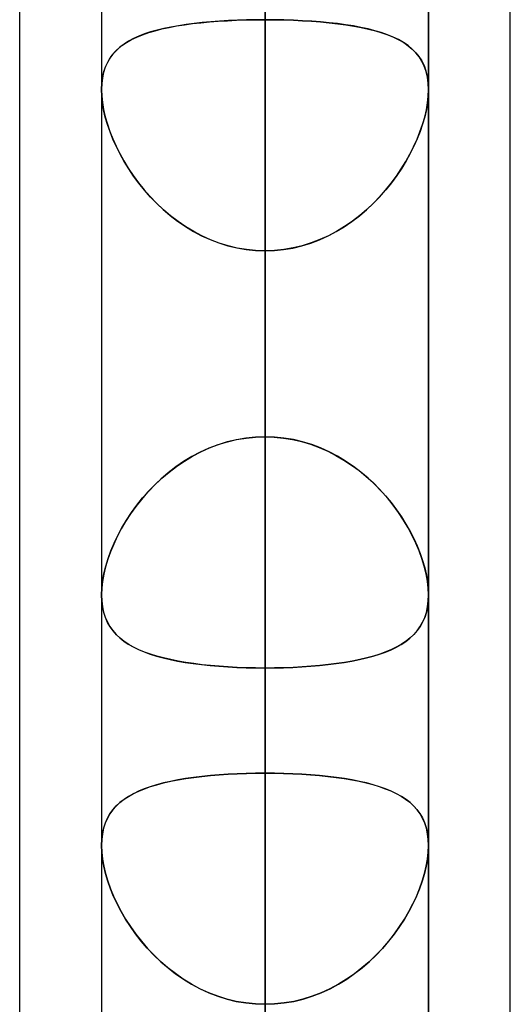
# Model space of a CAD drawing. Header units: millimetres. Extents: x -92 to 86, y -242 to 242.
# Tile 64 of 89: x -44 to -41.31, y 98.2 to 103.6. Entities that reach past the tile are written whole.
import ezdxf

# ---------------------------------------------------------------- set-up
doc = ezdxf.new("R2010")
doc.units = ezdxf.units.MM
doc.layers.add('MAIN-1', color=7, linetype='Continuous')

msp = doc.modelspace()

# ---------------------------------------------------------------- linework, layer by layer
at = {"layer": 'MAIN-1'}
for p, q in [((-42.6575, 101.3104), (-42.6575, 138.009)), ((-43.5525, 137.114), (-43.5525, 100.4445)), ((-43.5525, 137.114), (-43.5525, 100.4445)), ((-41.7625, 137.114), (-41.7625, 100.4445)), ((-41.7625, 100.4445), (-41.7625, 137.114)), ((-42.6575, 136.219), (-42.6575, 100.0437)), ((-44, 70.1842), (-44, 129.42)), ((-41.315, 70.5728), (-41.315, 129.0315)), ((-42.6575, 91.4294), (-42.6575, 124.047)), ((-44, 64.4885), (-44, 123.7242)), ((-44, 64.4885), (-44, 123.7242)), ((-44, 70.1842), (-44, 123.7242)), ((-42.6575, 0), (-42.6575, 123.4449)), ((-42.6575, 123.4449), (-42.6575, 0)), ((-41.315, 70.5728), (-41.315, 123.3357)), ((-41.315, 64.877), (-41.315, 123.3357)), ((-43.5525, 123.152), (-43.5525, 90.5644)), ((-43.5525, 123.152), (-43.5525, 90.5644)), ((-41.7625, 123.152), (-41.7625, 90.5644)), ((-41.7625, 90.5644), (-41.7625, 123.152)), ((-41.315, 64.877), (-41.315, 123.0361)), ((-43.5525, 122.9667), (-43.5525, 0)), ((-43.5525, 122.9667), (-43.5525, 0)), ((-41.7625, 0), (-41.7625, 122.8574)), ((-41.7625, 0), (-41.7625, 122.8574)), ((-42.6575, 122.257), (-42.6575, 90.1625)), ((-42.6575, 122.0848), (-42.6575, 0)), ((-42.6575, 0), (-42.6575, 122.0848)), ((-42.6575, 0), (-42.6575, 113.4737)), ((-42.6575, 113.4737), (-42.6575, 0)), ((-43.5525, 113.0899), (-43.5525, 0)), ((-43.5525, 113.0899), (-43.5525, 0)), ((-41.7625, 0), (-41.7625, 113.0899)), ((-41.7625, 0), (-41.7625, 113.0899)), ((-42.6575, 112.2073), (-42.6575, 0)), ((-42.6575, 0), (-42.6575, 112.2073)), ((-42.6575, 81.5463), (-42.6575, 110.085)), ((-42.6575, 109.9233), (-42.6575, 101.3104)), ((-42.6575, 101.3104), (-42.6575, 109.9233)), ((-43.5525, 109.19), (-43.5525, 80.6825)), ((-43.5525, 109.19), (-43.5525, 80.6825)), ((-41.7625, 109.19), (-41.7625, 80.6825)), ((-41.7625, 80.6825), (-41.7625, 109.19)), ((-42.6575, 108.295), (-42.6575, 80.2791)), ((-42.6575, 99.4672), (-42.6575, 108.0756)), ((-42.6575, 108.0756), (-42.6575, 99.4672)), ((-42.6575, 104.2784), (-42.6575, 95.67)), ((-42.6575, 95.67), (-42.6575, 104.2784)), ((-43.0894, 103.5691), (-43.1317, 103.5626)), ((-43.099, 103.5677), (-43.0547, 103.5737)), ((-43.0457, 103.5748), (-43.0894, 103.5691)), ((-43.0547, 103.5737), (-43.0089, 103.5789)), ((-43.0005, 103.5797), (-43.0457, 103.5748)), ((-43.0089, 103.5789), (-42.9616, 103.5833)), ((-42.9539, 103.584), (-43.0005, 103.5797)), ((-42.9616, 103.5833), (-42.9131, 103.5871)), ((-42.9062, 103.5875), (-42.9539, 103.584)), ((-42.9131, 103.5871), (-42.8634, 103.5901)), ((-42.8577, 103.5904), (-42.9062, 103.5875)), ((-42.8634, 103.5901), (-42.8127, 103.5924)), ((-42.8085, 103.5926), (-42.8577, 103.5904)), ((-42.8127, 103.5924), (-42.7614, 103.5941)), ((-42.7586, 103.5942), (-42.8085, 103.5926)), ((-42.7614, 103.5941), (-42.7096, 103.5951)), ((-42.7083, 103.5951), (-42.7586, 103.5942)), ((-42.7096, 103.5951), (-42.6575, 103.5955)), ((-42.6575, 103.5955), (-42.7083, 103.5951)), ((-42.6575, 0), (-42.6575, 103.5955)), ((-42.6575, 103.5955), (-42.6575, 0)), ((-42.6575, 103.5955), (-42.6053, 103.5951)), ((-42.6054, 103.5951), (-42.6575, 103.5955)), ((-42.5536, 103.5941), (-42.6054, 103.5951)), ((-42.6053, 103.5951), (-42.5536, 103.5941)), ((-42.5536, 103.5941), (-42.5024, 103.5925)), ((-42.5023, 103.5924), (-42.5536, 103.5941)), ((-42.5024, 103.5925), (-42.4519, 103.5901)), ((-42.4516, 103.5901), (-42.5023, 103.5924)), ((-42.4519, 103.5901), (-42.4021, 103.5871)), ((-42.4019, 103.5871), (-42.4516, 103.5901)), ((-42.4021, 103.5871), (-42.3532, 103.5833)), ((-42.3534, 103.5833), (-42.4019, 103.5871)), ((-42.3061, 103.5789), (-42.3534, 103.5833)), ((-42.3532, 103.5833), (-42.3056, 103.5788)), ((-42.2603, 103.5737), (-42.3061, 103.5789)), ((-42.3056, 103.5788), (-42.2595, 103.5736)), ((-42.216, 103.5677), (-42.2603, 103.5737)), ((-42.2595, 103.5736), (-42.2149, 103.5676)), ((-43.3168, 103.5171), (-43.3479, 103.505)), ((-43.3276, 103.5131), (-43.2942, 103.5248)), ((-43.2837, 103.5281), (-43.3168, 103.5171)), ((-43.2942, 103.5248), (-43.2588, 103.5353)), ((-43.2485, 103.5381), (-43.2837, 103.5281)), ((-43.2588, 103.5353), (-43.2216, 103.5448)), ((-43.2113, 103.5472), (-43.2485, 103.5381)), ((-43.2216, 103.5448), (-43.1825, 103.5534)), ((-43.1723, 103.5553), (-43.2113, 103.5472)), ((-43.1825, 103.5534), (-43.1416, 103.561)), ((-43.1317, 103.5626), (-43.1723, 103.5553)), ((-43.1416, 103.561), (-43.099, 103.5677)), ((-42.1734, 103.561), (-42.216, 103.5677)), ((-42.2149, 103.5676), (-42.1719, 103.5607)), ((-42.1325, 103.5534), (-42.1734, 103.561)), ((-42.1719, 103.5607), (-42.1306, 103.5529)), ((-42.0934, 103.5448), (-42.1325, 103.5534)), ((-42.1306, 103.5529), (-42.0911, 103.5442)), ((-42.0562, 103.5353), (-42.0934, 103.5448)), ((-42.0911, 103.5442), (-42.0536, 103.5346)), ((-42.0208, 103.5248), (-42.0562, 103.5353)), ((-42.0536, 103.5346), (-42.0182, 103.5239)), ((-41.9874, 103.5131), (-42.0208, 103.5248)), ((-42.0182, 103.5239), (-41.985, 103.5122)), ((-43.4286, 103.4618), (-43.4512, 103.4449)), ((-43.4405, 103.4533), (-43.4155, 103.4705)), ((-43.4039, 103.4775), (-43.4286, 103.4618)), ((-43.4155, 103.4705), (-43.3883, 103.4861)), ((-43.377, 103.4918), (-43.4039, 103.4775)), ((-43.3883, 103.4861), (-43.359, 103.5003)), ((-43.3479, 103.505), (-43.377, 103.4918)), ((-43.359, 103.5003), (-43.3276, 103.5131)), ((-41.956, 103.5003), (-41.9874, 103.5131)), ((-41.985, 103.5122), (-41.9539, 103.4993)), ((-41.9267, 103.4861), (-41.956, 103.5003)), ((-41.9539, 103.4993), (-41.9251, 103.4852)), ((-41.8995, 103.4705), (-41.9267, 103.4861)), ((-41.9251, 103.4852), (-41.8985, 103.4698)), ((-41.8745, 103.4533), (-41.8995, 103.4705)), ((-41.8985, 103.4698), (-41.8742, 103.453)), ((-43.5014, 103.3914), (-43.4835, 103.4139)), ((-43.4717, 103.4264), (-43.4901, 103.4062)), ((-43.4835, 103.4139), (-43.4632, 103.4345)), ((-43.4512, 103.4449), (-43.4717, 103.4264)), ((-43.4632, 103.4345), (-43.4405, 103.4533)), ((-41.8518, 103.4345), (-41.8745, 103.4533)), ((-41.8742, 103.453), (-41.8522, 103.4348)), ((-41.8522, 103.4348), (-41.8323, 103.4148)), ((-41.8315, 103.4139), (-41.8518, 103.4345)), ((-41.8323, 103.4148), (-41.8148, 103.3931)), ((-41.8136, 103.3914), (-41.8315, 103.4139)), ((-43.5201, 103.3606), (-43.5316, 103.3348)), ((-43.5295, 103.3403), (-43.5167, 103.3669)), ((-43.5062, 103.3843), (-43.5201, 103.3606)), ((-43.5167, 103.3669), (-43.5014, 103.3914)), ((-43.4901, 103.4062), (-43.5062, 103.3843)), ((-41.8148, 103.3931), (-41.7996, 103.3694)), ((-41.7983, 103.3669), (-41.8136, 103.3914)), ((-41.7996, 103.3694), (-41.7869, 103.3436)), ((-41.7855, 103.3403), (-41.7983, 103.3669)), ((-43.5407, 103.3069), (-43.5473, 103.2771)), ((-43.5467, 103.2802), (-43.5395, 103.3114)), ((-43.5316, 103.3348), (-43.5407, 103.3069)), ((-43.5395, 103.3114), (-43.5295, 103.3403)), ((-41.7869, 103.3436), (-41.7768, 103.3157)), ((-41.7755, 103.3114), (-41.7855, 103.3403)), ((-41.7768, 103.3157), (-41.7693, 103.2855)), ((-41.7683, 103.2802), (-41.7755, 103.3114)), ((-43.5525, 103.2122), (-43.5511, 103.2471)), ((-43.5512, 103.2455), (-43.5525, 103.2123)), ((-43.5473, 103.2771), (-43.5512, 103.2455)), ((-43.5511, 103.2471), (-43.5467, 103.2802)), ((-41.7693, 103.2855), (-41.7645, 103.2535)), ((-41.7639, 103.2471), (-41.7683, 103.2802)), ((-41.7645, 103.2535), (-41.7625, 103.2198)), ((-41.7625, 103.2122), (-41.7639, 103.2471)), ((-43.5525, 103.2123), (-43.5512, 103.1774)), ((-43.5512, 103.1769), (-43.5525, 103.2122)), ((-43.5525, 103.2122), (-43.5525, 0)), ((-43.5525, 103.2122), (-43.5525, 0)), ((-41.7625, 103.2123), (-41.7638, 103.1774)), ((-41.7638, 103.1769), (-41.7625, 103.2122)), ((-41.7625, 103.2198), (-41.7625, 103.2185)), ((-41.7625, 103.2185), (-41.7625, 103.2173)), ((-41.7625, 103.2173), (-41.7625, 103.216)), ((-41.7625, 103.216), (-41.7625, 103.2148)), ((-41.7625, 103.2148), (-41.7625, 103.2135)), ((-41.7625, 103.2135), (-41.7625, 103.2123)), ((-41.7625, 0), (-41.7625, 103.2122)), ((-41.7625, 0), (-41.7625, 103.2122)), ((-43.5512, 103.1774), (-43.5473, 103.1409)), ((-43.5472, 103.14), (-43.5512, 103.1769)), ((-43.5473, 103.1409), (-43.5408, 103.1029)), ((-43.5406, 103.1016), (-43.5472, 103.14)), ((-41.7744, 103.1016), (-41.7678, 103.14)), ((-41.7677, 103.1409), (-41.7742, 103.1029)), ((-41.7678, 103.14), (-41.7638, 103.1769)), ((-41.7638, 103.1774), (-41.7677, 103.1409)), ((-43.5408, 103.1029), (-43.5318, 103.0638)), ((-43.5314, 103.062), (-43.5406, 103.1016)), ((-41.7836, 103.062), (-41.7744, 103.1016)), ((-41.7742, 103.1029), (-41.7832, 103.0638)), ((-43.5318, 103.0638), (-43.5204, 103.024)), ((-43.5197, 103.0218), (-43.5314, 103.062)), ((-41.7953, 103.0218), (-41.7836, 103.062)), ((-41.7832, 103.0638), (-41.7946, 103.024)), ((-43.5204, 103.024), (-43.5067, 102.9837)), ((-43.5058, 102.9811), (-43.5197, 103.0218)), ((-43.5067, 102.9837), (-43.4908, 102.9431)), ((-43.4895, 102.9402), (-43.5058, 102.9811)), ((-41.8255, 102.9402), (-41.8092, 102.9811)), ((-41.8083, 102.9837), (-41.8242, 102.9431)), ((-41.8092, 102.9811), (-41.7953, 103.0218)), ((-41.7946, 103.024), (-41.8083, 102.9837)), ((-43.4908, 102.9431), (-43.4726, 102.9025)), ((-43.4711, 102.8992), (-43.4895, 102.9402)), ((-41.8439, 102.8992), (-41.8255, 102.9402)), ((-41.8242, 102.9431), (-41.8424, 102.9025)), ((-43.4726, 102.9025), (-43.4525, 102.862)), ((-43.4506, 102.8585), (-43.4711, 102.8992)), ((-41.8644, 102.8585), (-41.8439, 102.8992)), ((-41.8424, 102.9025), (-41.8625, 102.862)), ((-43.4525, 102.862), (-43.4301, 102.8215)), ((-43.4281, 102.8181), (-43.4506, 102.8585)), ((-43.4301, 102.8215), (-43.4056, 102.7813)), ((-43.4036, 102.7781), (-43.4281, 102.8181)), ((-41.9114, 102.7781), (-41.8869, 102.8181)), ((-41.8849, 102.8215), (-41.9094, 102.7813)), ((-41.8869, 102.8181), (-41.8644, 102.8585)), ((-41.8625, 102.862), (-41.8849, 102.8215)), ((-43.4056, 102.7813), (-43.3789, 102.7414)), ((-43.3769, 102.7385), (-43.4036, 102.7781)), ((-41.9381, 102.7385), (-41.9114, 102.7781)), ((-41.9094, 102.7813), (-41.9361, 102.7414)), ((-43.3789, 102.7414), (-43.3502, 102.7021)), ((-43.3481, 102.6994), (-43.3769, 102.7385)), ((-41.9669, 102.6994), (-41.9381, 102.7385)), ((-41.9361, 102.7414), (-41.9648, 102.7021)), ((-43.3502, 102.7021), (-43.3193, 102.6636)), ((-43.3173, 102.6612), (-43.3481, 102.6994)), ((-43.3193, 102.6636), (-43.2864, 102.6262)), ((-43.2844, 102.624), (-43.3173, 102.6612)), ((-42.0306, 102.624), (-41.9977, 102.6612)), ((-41.9957, 102.6636), (-42.0286, 102.6262)), ((-41.9977, 102.6612), (-41.9669, 102.6994)), ((-41.9648, 102.7021), (-41.9957, 102.6636)), ((-43.2864, 102.6262), (-43.2515, 102.5899)), ((-43.2495, 102.588), (-43.2844, 102.624)), ((-42.0655, 102.588), (-42.0306, 102.624)), ((-42.0286, 102.6262), (-42.0635, 102.5899)), ((-43.2515, 102.5899), (-43.2146, 102.5552)), ((-43.2127, 102.5535), (-43.2495, 102.588)), ((-43.2146, 102.5552), (-43.176, 102.5223)), ((-43.1739, 102.5206), (-43.2127, 102.5535)), ((-42.1411, 102.5206), (-42.1023, 102.5535)), ((-42.1004, 102.5552), (-42.139, 102.5223)), ((-42.1023, 102.5535), (-42.0655, 102.588)), ((-42.0635, 102.5899), (-42.1004, 102.5552)), ((-43.176, 102.5223), (-43.1356, 102.4913)), ((-43.1334, 102.4897), (-43.1739, 102.5206)), ((-43.1356, 102.4913), (-43.0935, 102.4624)), ((-42.1794, 102.4913), (-42.2215, 102.4624)), ((-42.1816, 102.4897), (-42.1411, 102.5206)), ((-42.139, 102.5223), (-42.1794, 102.4913)), ((-43.0913, 102.461), (-43.1334, 102.4897)), ((-43.0935, 102.4624), (-43.0497, 102.4359)), ((-43.0476, 102.4347), (-43.0913, 102.461)), ((-42.2674, 102.4347), (-42.2237, 102.461)), ((-42.2215, 102.4624), (-42.2653, 102.4359)), ((-42.2237, 102.461), (-42.1816, 102.4897)), ((-43.0497, 102.4359), (-43.0044, 102.4118)), ((-43.0024, 102.4109), (-43.0476, 102.4347)), ((-43.0044, 102.4118), (-42.9576, 102.3905)), ((-42.9558, 102.3897), (-43.0024, 102.4109)), ((-42.9576, 102.3905), (-42.9096, 102.3721)), ((-42.9079, 102.3715), (-42.9558, 102.3897)), ((-42.4071, 102.3715), (-42.3592, 102.3897)), ((-42.3574, 102.3905), (-42.4054, 102.3721)), ((-42.3592, 102.3897), (-42.3126, 102.4109)), ((-42.3106, 102.4118), (-42.3574, 102.3905)), ((-42.3126, 102.4109), (-42.2674, 102.4347)), ((-42.2653, 102.4359), (-42.3106, 102.4118)), ((-42.9096, 102.3721), (-42.8606, 102.3568)), ((-42.859, 102.3563), (-42.9079, 102.3715)), ((-42.8606, 102.3568), (-42.8109, 102.3447)), ((-42.8095, 102.3445), (-42.859, 102.3563)), ((-42.8109, 102.3447), (-42.7604, 102.336)), ((-42.7593, 102.3359), (-42.8095, 102.3445)), ((-42.7604, 102.336), (-42.7092, 102.3307)), ((-42.7086, 102.3307), (-42.7593, 102.3359)), ((-42.7092, 102.3307), (-42.6575, 102.3289)), ((-42.6575, 102.3289), (-42.7086, 102.3307)), ((-42.6058, 102.3307), (-42.6575, 102.3289)), ((-42.6575, 102.3289), (-42.6064, 102.3307)), ((-42.6575, 102.3289), (-42.6575, 0)), ((-42.6575, 0), (-42.6575, 102.3289)), ((-42.6575, 93.716), (-42.6575, 102.3289)), ((-42.6575, 102.3289), (-42.6575, 93.716)), ((-42.6064, 102.3307), (-42.5557, 102.3359)), ((-42.5546, 102.336), (-42.6058, 102.3307)), ((-42.5557, 102.3359), (-42.5055, 102.3445)), ((-42.5041, 102.3447), (-42.5546, 102.336)), ((-42.5055, 102.3445), (-42.456, 102.3563)), ((-42.4544, 102.3568), (-42.5041, 102.3447)), ((-42.456, 102.3563), (-42.4071, 102.3715)), ((-42.4054, 102.3721), (-42.4544, 102.3568)), ((-42.7622, 101.3032), (-42.8137, 101.2944)), ((-42.8126, 101.2947), (-42.7613, 101.3034)), ((-42.7101, 101.3086), (-42.7622, 101.3032)), ((-42.7613, 101.3034), (-42.7096, 101.3086)), ((-42.6575, 101.3104), (-42.7101, 101.3086)), ((-42.7096, 101.3086), (-42.6575, 101.3104)), ((-42.6054, 101.3086), (-42.6575, 101.3104)), ((-42.6575, 101.3104), (-42.6067, 101.3087)), ((-42.6067, 101.3087), (-42.5563, 101.3037)), ((-42.5537, 101.3034), (-42.6054, 101.3086)), ((-42.5563, 101.3037), (-42.5065, 101.2955)), ((-42.5024, 101.2947), (-42.5537, 101.3034)), ((-42.9147, 101.2667), (-42.964, 101.248)), ((-42.9615, 101.249), (-42.913, 101.2673)), ((-42.8646, 101.2822), (-42.9147, 101.2667)), ((-42.913, 101.2673), (-42.8633, 101.2826)), ((-42.8137, 101.2944), (-42.8646, 101.2822)), ((-42.8633, 101.2826), (-42.8126, 101.2947)), ((-42.5065, 101.2955), (-42.4572, 101.2841)), ((-42.4517, 101.2826), (-42.5024, 101.2947)), ((-42.4572, 101.2841), (-42.4087, 101.2696)), ((-42.402, 101.2673), (-42.4517, 101.2826)), ((-42.4087, 101.2696), (-42.361, 101.2521)), ((-42.3535, 101.249), (-42.402, 101.2673)), ((-42.361, 101.2521), (-42.3144, 101.2317)), ((-43.0583, 101.2017), (-43.1031, 101.1745)), ((-43.0989, 101.1772), (-43.0546, 101.2038)), ((-43.0119, 101.2262), (-43.0583, 101.2017)), ((-43.0546, 101.2038), (-43.0088, 101.2277)), ((-42.964, 101.248), (-43.0119, 101.2262)), ((-43.0088, 101.2277), (-42.9615, 101.249)), ((-42.3062, 101.2277), (-42.3535, 101.249)), ((-42.3144, 101.2317), (-42.2692, 101.2086)), ((-42.2604, 101.2038), (-42.3062, 101.2277)), ((-42.2692, 101.2086), (-42.2254, 101.1831)), ((-42.2161, 101.1772), (-42.2604, 101.2038)), ((-43.1463, 101.1449), (-43.1878, 101.113)), ((-43.1824, 101.1173), (-43.1415, 101.1484)), ((-43.1031, 101.1745), (-43.1463, 101.1449)), ((-43.1415, 101.1484), (-43.0989, 101.1772)), ((-42.2254, 101.1831), (-42.1832, 101.1552)), ((-42.1735, 101.1484), (-42.2161, 101.1772)), ((-42.1832, 101.1552), (-42.1425, 101.1252)), ((-42.1326, 101.1173), (-42.1735, 101.1484)), ((-43.1878, 101.113), (-43.2274, 101.079)), ((-43.2215, 101.0843), (-43.1824, 101.1173)), ((-42.1425, 101.1252), (-42.1035, 101.0931)), ((-42.0935, 101.0843), (-42.1326, 101.1173)), ((-42.1035, 101.0931), (-42.0663, 101.0592)), ((-43.265, 101.0433), (-43.3005, 101.0061)), ((-43.2941, 101.013), (-43.2588, 101.0495)), ((-43.2274, 101.079), (-43.265, 101.0433)), ((-43.2588, 101.0495), (-43.2215, 101.0843)), ((-42.0562, 101.0495), (-42.0935, 101.0843)), ((-42.0663, 101.0592), (-42.0311, 101.0239)), ((-42.0209, 101.013), (-42.0562, 101.0495)), ((-43.3005, 101.0061), (-43.3338, 100.9676)), ((-43.3275, 100.9751), (-43.2941, 101.013)), ((-42.0311, 101.0239), (-41.9979, 100.9873)), ((-41.9874, 100.9751), (-42.0209, 101.013)), ((-41.9979, 100.9873), (-41.9668, 100.9496)), ((-43.3648, 100.9281), (-43.3936, 100.8878)), ((-43.3883, 100.8955), (-43.359, 100.9358)), ((-43.3338, 100.9676), (-43.3648, 100.9281)), ((-43.359, 100.9358), (-43.3275, 100.9751)), ((-41.956, 100.9358), (-41.9874, 100.9751)), ((-41.9668, 100.9496), (-41.9377, 100.9111)), ((-41.9267, 100.8955), (-41.956, 100.9358)), ((-43.3936, 100.8878), (-43.4201, 100.8469)), ((-43.4155, 100.8543), (-43.3883, 100.8955)), ((-41.9377, 100.9111), (-41.9108, 100.8719)), ((-41.8995, 100.8543), (-41.9267, 100.8955)), ((-41.9108, 100.8719), (-41.8861, 100.8323)), ((-43.4201, 100.8469), (-43.4442, 100.8057)), ((-43.4405, 100.8124), (-43.4155, 100.8543)), ((-41.8745, 100.8124), (-41.8995, 100.8543)), ((-41.8861, 100.8323), (-41.8635, 100.7924)), ((-43.4661, 100.7643), (-43.4857, 100.7226)), ((-43.4835, 100.7275), (-43.4632, 100.7701)), ((-43.4442, 100.8057), (-43.4661, 100.7643)), ((-43.4632, 100.7701), (-43.4405, 100.8124)), ((-41.8518, 100.7701), (-41.8745, 100.8124)), ((-41.8635, 100.7924), (-41.843, 100.7523)), ((-41.8315, 100.7275), (-41.8518, 100.7701)), ((-43.4857, 100.7226), (-43.503, 100.6809)), ((-43.5014, 100.685), (-43.4835, 100.7275)), ((-41.843, 100.7523), (-41.8247, 100.7121)), ((-41.8136, 100.685), (-41.8315, 100.7275)), ((-41.8247, 100.7121), (-41.8085, 100.6718)), ((-43.503, 100.6809), (-43.5178, 100.6395)), ((-43.5167, 100.6427), (-43.5014, 100.685)), ((-41.7983, 100.6427), (-41.8136, 100.685)), ((-41.8085, 100.6718), (-41.7947, 100.6318)), ((-43.5178, 100.6395), (-43.5302, 100.5984)), ((-43.5295, 100.601), (-43.5167, 100.6427)), ((-41.7855, 100.601), (-41.7983, 100.6427)), ((-41.7947, 100.6318), (-41.7832, 100.5922)), ((-43.5399, 100.5579), (-43.5469, 100.5184)), ((-43.5467, 100.5197), (-43.5395, 100.5598)), ((-43.5302, 100.5984), (-43.5399, 100.5579)), ((-43.5395, 100.5598), (-43.5295, 100.601)), ((-41.7755, 100.5598), (-41.7855, 100.601)), ((-41.7832, 100.5922), (-41.7741, 100.5532)), ((-41.7683, 100.5197), (-41.7755, 100.5598)), ((-41.7741, 100.5532), (-41.7676, 100.5152)), ((-43.5511, 100.4812), (-43.5467, 100.5197)), ((-43.5469, 100.5184), (-43.5511, 100.4806)), ((-41.7639, 100.4812), (-41.7683, 100.5197)), ((-41.7676, 100.5152), (-41.7637, 100.4788)), ((-43.5525, 100.4445), (-43.5511, 100.4812)), ((-43.5511, 100.4806), (-43.5525, 100.4445)), ((-43.5525, 100.4445), (-43.5512, 100.4112)), ((-43.5525, 100.4443), (-43.5525, 100.4445)), ((-43.5525, 100.4442), (-43.5525, 100.4443)), ((-43.5525, 100.444), (-43.5525, 100.4442)), ((-43.5525, 100.4438), (-43.5525, 100.444)), ((-43.5525, 100.4436), (-43.5525, 100.4438)), ((-43.5525, 100.4434), (-43.5525, 100.4436)), ((-43.5511, 100.4099), (-43.5525, 100.4434)), ((-41.7625, 100.4445), (-41.7639, 100.4812)), ((-41.7638, 100.4108), (-41.7625, 100.4445)), ((-41.7625, 100.4439), (-41.7638, 100.4107)), ((-41.7637, 100.4788), (-41.7625, 100.4439)), ((-43.5512, 100.4112), (-43.5473, 100.3796)), ((-43.5471, 100.378), (-43.5511, 100.4099)), ((-41.7678, 100.3789), (-41.7638, 100.4108)), ((-41.7638, 100.4107), (-41.7677, 100.3791)), ((-43.5473, 100.3796), (-43.5408, 100.3496)), ((-43.5404, 100.3478), (-43.5471, 100.378)), ((-43.5408, 100.3496), (-43.5318, 100.3215)), ((-43.5311, 100.3196), (-43.5404, 100.3478)), ((-41.7836, 100.3203), (-41.7744, 100.3486)), ((-41.7743, 100.3491), (-41.7833, 100.3211)), ((-41.7744, 100.3486), (-41.7678, 100.3789)), ((-41.7677, 100.3791), (-41.7743, 100.3491)), ((-43.5318, 100.3215), (-43.5204, 100.2953)), ((-43.5194, 100.2934), (-43.5311, 100.3196)), ((-43.5204, 100.2953), (-43.5067, 100.2711)), ((-43.5054, 100.2691), (-43.5194, 100.2934)), ((-41.8093, 100.2696), (-41.7953, 100.294)), ((-41.7948, 100.295), (-41.8085, 100.2708)), ((-41.7953, 100.294), (-41.7836, 100.3203)), ((-41.7833, 100.3211), (-41.7948, 100.295)), ((-43.5067, 100.2711), (-43.4907, 100.2487)), ((-43.4891, 100.2466), (-43.5054, 100.2691)), ((-43.4907, 100.2487), (-43.4726, 100.2279)), ((-43.4706, 100.2259), (-43.4891, 100.2466)), ((-43.4726, 100.2279), (-43.4524, 100.2088)), ((-43.4501, 100.2068), (-43.4706, 100.2259)), ((-41.8644, 100.2072), (-41.8439, 100.2263)), ((-41.8426, 100.2277), (-41.8628, 100.2086)), ((-41.8439, 100.2263), (-41.8255, 100.2471)), ((-41.8245, 100.2484), (-41.8426, 100.2277)), ((-41.8255, 100.2471), (-41.8093, 100.2696)), ((-41.8085, 100.2708), (-41.8245, 100.2484)), ((-43.4524, 100.2088), (-43.4301, 100.191)), ((-43.4276, 100.1892), (-43.4501, 100.2068)), ((-43.4301, 100.191), (-43.4056, 100.1745)), ((-43.4031, 100.173), (-43.4276, 100.1892)), ((-43.4056, 100.1745), (-43.379, 100.1592)), ((-43.3764, 100.1579), (-43.4031, 100.173)), ((-41.9381, 100.1581), (-41.9114, 100.1732)), ((-41.9097, 100.1743), (-41.9363, 100.1591)), ((-41.9114, 100.1732), (-41.8869, 100.1895)), ((-41.8852, 100.1908), (-41.9097, 100.1743)), ((-41.8869, 100.1895), (-41.8644, 100.2072)), ((-41.8628, 100.2086), (-41.8852, 100.1908)), ((-43.379, 100.1592), (-43.3502, 100.1451)), ((-43.3476, 100.1439), (-43.3764, 100.1579)), ((-43.3502, 100.1451), (-43.3194, 100.1321)), ((-43.3168, 100.1311), (-43.3476, 100.1439)), ((-43.3194, 100.1321), (-43.2865, 100.1201)), ((-43.284, 100.1192), (-43.3168, 100.1311)), ((-43.2865, 100.1201), (-43.2516, 100.1091)), ((-43.2491, 100.1084), (-43.284, 100.1192)), ((-42.0654, 100.1085), (-42.0306, 100.1194)), ((-42.0288, 100.12), (-42.0637, 100.109)), ((-42.0306, 100.1194), (-41.9977, 100.1313)), ((-41.9959, 100.132), (-42.0288, 100.12)), ((-41.9977, 100.1313), (-41.9669, 100.1441)), ((-41.9651, 100.145), (-41.9959, 100.132)), ((-41.9669, 100.1441), (-41.9381, 100.1581)), ((-41.9363, 100.1591), (-41.9651, 100.145)), ((-43.2516, 100.1091), (-43.2147, 100.0991)), ((-43.2123, 100.0985), (-43.2491, 100.1084)), ((-43.2147, 100.0991), (-43.1761, 100.09)), ((-43.1735, 100.0895), (-43.2123, 100.0985)), ((-43.1761, 100.09), (-43.1357, 100.0818)), ((-43.1331, 100.0813), (-43.1735, 100.0895)), ((-43.1357, 100.0818), (-43.0936, 100.0744)), ((-43.091, 100.074), (-43.1331, 100.0813)), ((-43.0936, 100.0744), (-43.0498, 100.0679)), ((-43.0473, 100.0676), (-43.091, 100.074)), ((-43.0498, 100.0679), (-43.0045, 100.0622)), ((-43.0022, 100.0619), (-43.0473, 100.0676)), ((-42.3125, 100.062), (-42.2673, 100.0676)), ((-42.2654, 100.0679), (-42.3107, 100.0622)), ((-42.2673, 100.0676), (-42.2236, 100.0741)), ((-42.2217, 100.0744), (-42.2654, 100.0679)), ((-42.2236, 100.0741), (-42.1815, 100.0814)), ((-42.1796, 100.0817), (-42.2217, 100.0744)), ((-42.1815, 100.0814), (-42.141, 100.0895)), ((-42.1392, 100.0899), (-42.1796, 100.0817)), ((-42.141, 100.0895), (-42.1023, 100.0986)), ((-42.1006, 100.099), (-42.1392, 100.0899)), ((-42.1023, 100.0986), (-42.0654, 100.1085)), ((-42.0637, 100.109), (-42.1006, 100.099)), ((-43.0045, 100.0622), (-42.9577, 100.0573)), ((-42.9556, 100.0571), (-43.0022, 100.0619)), ((-42.9577, 100.0573), (-42.9097, 100.0531)), ((-42.9077, 100.0529), (-42.9556, 100.0571)), ((-42.9097, 100.0531), (-42.8607, 100.0497)), ((-42.8589, 100.0496), (-42.9077, 100.0529)), ((-42.8607, 100.0497), (-42.8109, 100.047)), ((-42.8094, 100.047), (-42.8589, 100.0496)), ((-42.8109, 100.047), (-42.7604, 100.0452)), ((-42.7593, 100.0451), (-42.8094, 100.047)), ((-42.7604, 100.0452), (-42.7092, 100.044)), ((-42.7086, 100.044), (-42.7593, 100.0451)), ((-42.7092, 100.044), (-42.6575, 100.0437)), ((-42.6575, 100.0437), (-42.7086, 100.044)), ((-42.6575, 100.0437), (-42.6064, 100.044)), ((-42.6058, 100.044), (-42.6575, 100.0437)), ((-42.6575, 100.0437), (-42.6575, 91.4294)), ((-42.6575, 91.4294), (-42.6575, 100.0437)), ((-42.6064, 100.044), (-42.5556, 100.0451)), ((-42.5547, 100.0452), (-42.6058, 100.044)), ((-42.5556, 100.0451), (-42.5054, 100.047)), ((-42.5042, 100.047), (-42.5547, 100.0452)), ((-42.5054, 100.047), (-42.4559, 100.0496)), ((-42.4544, 100.0497), (-42.5042, 100.047)), ((-42.4559, 100.0496), (-42.407, 100.053)), ((-42.4055, 100.0531), (-42.4544, 100.0497)), ((-42.407, 100.053), (-42.3591, 100.0571)), ((-42.3574, 100.0573), (-42.4055, 100.0531)), ((-42.3591, 100.0571), (-42.3125, 100.062)), ((-42.3107, 100.0622), (-42.3574, 100.0573)), ((-43.1749, 99.4226), (-43.2137, 99.4138)), ((-43.2122, 99.4141), (-43.1736, 99.4229)), ((-43.1344, 99.4306), (-43.1749, 99.4226)), ((-43.1736, 99.4229), (-43.1333, 99.4308)), ((-43.0922, 99.4377), (-43.1344, 99.4306)), ((-43.1333, 99.4308), (-43.0913, 99.4378)), ((-43.0485, 99.444), (-43.0922, 99.4377)), ((-43.0913, 99.4378), (-43.0478, 99.4441)), ((-43.0032, 99.4495), (-43.0485, 99.444)), ((-43.0478, 99.4441), (-43.0027, 99.4495)), ((-42.9565, 99.4542), (-43.0032, 99.4495)), ((-43.0027, 99.4495), (-42.9562, 99.4543)), ((-42.9085, 99.4582), (-42.9565, 99.4542)), ((-42.9562, 99.4543), (-42.9085, 99.4582)), ((-42.8597, 99.4615), (-42.9085, 99.4582)), ((-42.9085, 99.4582), (-42.8597, 99.4615)), ((-42.81, 99.464), (-42.8597, 99.4615)), ((-42.8597, 99.4615), (-42.8099, 99.464)), ((-42.7597, 99.4658), (-42.81, 99.464)), ((-42.8099, 99.464), (-42.7595, 99.4658)), ((-42.7088, 99.4669), (-42.7597, 99.4658)), ((-42.7595, 99.4658), (-42.7087, 99.4669)), ((-42.6575, 99.4672), (-42.7088, 99.4669)), ((-42.7087, 99.4669), (-42.6575, 99.4672)), ((-42.6575, 95.67), (-42.6575, 99.4672)), ((-42.6575, 99.4672), (-42.6575, 95.67)), ((-42.6575, 99.4672), (-42.6064, 99.4669)), ((-42.6063, 99.4669), (-42.6575, 99.4672)), ((-42.6064, 99.4669), (-42.5558, 99.4658)), ((-42.5553, 99.4658), (-42.6063, 99.4669)), ((-42.5558, 99.4658), (-42.5057, 99.464)), ((-42.5049, 99.464), (-42.5553, 99.4658)), ((-42.5057, 99.464), (-42.4563, 99.4615)), ((-42.455, 99.4614), (-42.5049, 99.464)), ((-42.4563, 99.4615), (-42.4076, 99.4583)), ((-42.4061, 99.4582), (-42.455, 99.4614)), ((-42.4076, 99.4583), (-42.3598, 99.4543)), ((-42.3584, 99.4542), (-42.4061, 99.4582)), ((-42.3598, 99.4543), (-42.3133, 99.4496)), ((-42.3118, 99.4495), (-42.3584, 99.4542)), ((-42.3133, 99.4496), (-42.2682, 99.4442)), ((-42.2666, 99.444), (-42.3118, 99.4495)), ((-42.2682, 99.4442), (-42.2246, 99.438)), ((-42.223, 99.4377), (-42.2666, 99.444)), ((-42.2246, 99.438), (-42.1826, 99.4309)), ((-42.181, 99.4307), (-42.223, 99.4377)), ((-42.1826, 99.4309), (-42.1422, 99.423)), ((-42.1406, 99.4228), (-42.181, 99.4307)), ((-42.1422, 99.423), (-42.1035, 99.4143)), ((-42.102, 99.4139), (-42.1406, 99.4228)), ((-43.3492, 99.3689), (-43.378, 99.3551)), ((-43.3771, 99.3555), (-43.3481, 99.3694)), ((-43.3184, 99.3816), (-43.3492, 99.3689)), ((-43.3481, 99.3694), (-43.3171, 99.3821)), ((-43.2855, 99.3933), (-43.3184, 99.3816)), ((-43.3171, 99.3821), (-43.2841, 99.3938)), ((-43.2506, 99.404), (-43.2855, 99.3933)), ((-43.2841, 99.3938), (-43.2491, 99.4044)), ((-43.2137, 99.4138), (-43.2506, 99.404)), ((-43.2491, 99.4044), (-43.2122, 99.4141)), ((-42.1035, 99.4143), (-42.0666, 99.4046)), ((-42.0652, 99.4042), (-42.102, 99.4139)), ((-42.0666, 99.4046), (-42.0318, 99.394)), ((-42.0301, 99.3935), (-42.0652, 99.4042)), ((-42.0318, 99.394), (-41.9989, 99.3825)), ((-41.9971, 99.3818), (-42.0301, 99.3935)), ((-41.9989, 99.3825), (-41.9681, 99.3699)), ((-41.9661, 99.369), (-41.9971, 99.3818)), ((-41.9681, 99.3699), (-41.9393, 99.3562)), ((-41.9371, 99.3551), (-41.9661, 99.369)), ((-43.4291, 99.3239), (-43.4515, 99.3064)), ((-43.4512, 99.3066), (-43.4286, 99.3242)), ((-43.4046, 99.3401), (-43.4291, 99.3239)), ((-43.4286, 99.3242), (-43.4039, 99.3405)), ((-43.378, 99.3551), (-43.4046, 99.3401)), ((-43.4039, 99.3405), (-43.3771, 99.3555)), ((-41.9393, 99.3562), (-41.9126, 99.3414)), ((-41.9103, 99.34), (-41.9371, 99.3551)), ((-41.9126, 99.3414), (-41.888, 99.3254)), ((-41.8856, 99.3237), (-41.9103, 99.34)), ((-41.888, 99.3254), (-41.8655, 99.3081)), ((-41.8631, 99.306), (-41.8856, 99.3237)), ((-41.8655, 99.3081), (-41.8451, 99.2894)), ((-43.4901, 99.2668), (-43.5063, 99.2444)), ((-43.5059, 99.245), (-43.4898, 99.2672)), ((-43.4719, 99.2874), (-43.4901, 99.2668)), ((-43.4898, 99.2672), (-43.4716, 99.2877)), ((-43.4515, 99.3064), (-43.4719, 99.2874)), ((-43.4716, 99.2877), (-43.4512, 99.3066)), ((-41.8427, 99.287), (-41.8631, 99.306)), ((-41.8451, 99.2894), (-41.8267, 99.269)), ((-41.8246, 99.2664), (-41.8427, 99.287)), ((-41.8267, 99.269), (-41.8104, 99.247)), ((-41.8085, 99.2441), (-41.8246, 99.2664)), ((-43.5201, 99.2203), (-43.5316, 99.1942)), ((-43.5313, 99.1951), (-43.5197, 99.221)), ((-43.5063, 99.2444), (-43.5201, 99.2203)), ((-43.5197, 99.221), (-43.5059, 99.245)), ((-41.8104, 99.247), (-41.7963, 99.2231)), ((-41.7948, 99.22), (-41.8085, 99.2441)), ((-41.7963, 99.2231), (-41.7846, 99.1973)), ((-41.7833, 99.194), (-41.7948, 99.22)), ((-43.5407, 99.166), (-43.5473, 99.1359)), ((-43.547, 99.1374), (-43.5404, 99.1673)), ((-43.5316, 99.1942), (-43.5407, 99.166)), ((-43.5404, 99.1673), (-43.5313, 99.1951)), ((-41.7846, 99.1973), (-41.7752, 99.1696)), ((-41.7743, 99.166), (-41.7833, 99.194)), ((-41.7752, 99.1696), (-41.7684, 99.1399)), ((-41.7677, 99.136), (-41.7743, 99.166)), ((-43.5525, 99.0725), (-43.5511, 99.1057)), ((-43.5512, 99.1042), (-43.5525, 99.0708)), ((-43.5473, 99.1359), (-43.5512, 99.1042)), ((-43.5511, 99.1057), (-43.547, 99.1374)), ((-41.7684, 99.1399), (-41.7641, 99.1085)), ((-41.7638, 99.1042), (-41.7677, 99.136)), ((-41.7641, 99.1085), (-41.7625, 99.0755)), ((-41.7625, 99.0709), (-41.7638, 99.1042)), ((-43.5525, 99.0722), (-43.5525, 99.0725)), ((-43.5525, 99.072), (-43.5525, 99.0722)), ((-43.5525, 99.0717), (-43.5525, 99.072)), ((-43.5525, 99.0714), (-43.5525, 99.0717)), ((-43.5525, 99.0711), (-43.5525, 99.0714)), ((-43.5525, 99.0709), (-43.5525, 99.0711)), ((-43.5512, 99.0348), (-43.5525, 99.0709)), ((-43.5525, 99.0709), (-43.5525, 94.7903)), ((-43.5525, 99.0709), (-43.5525, 94.7903)), ((-43.5525, 99.0708), (-43.5511, 99.0348)), ((-41.7639, 99.0348), (-41.7625, 99.0709)), ((-41.7625, 99.0708), (-41.7639, 99.0348)), ((-41.7625, 99.0755), (-41.7625, 99.0747)), ((-41.7625, 99.0747), (-41.7625, 99.0739)), ((-41.7625, 99.0739), (-41.7625, 99.0731)), ((-41.7625, 99.0731), (-41.7625, 99.0723)), ((-41.7625, 99.0723), (-41.7625, 99.0715)), ((-41.7625, 99.0715), (-41.7625, 99.0708)), ((-41.7625, 94.7903), (-41.7625, 99.0709)), ((-41.7625, 94.7903), (-41.7625, 99.0709)), ((-43.547, 98.9971), (-43.5512, 99.0348)), ((-43.5511, 99.0348), (-43.5469, 98.997)), ((-43.54, 98.9578), (-43.547, 98.9971)), ((-43.5469, 98.997), (-43.54, 98.9576)), ((-41.7681, 98.997), (-41.7751, 98.9576)), ((-41.775, 98.9578), (-41.768, 98.9971)), ((-41.7639, 99.0348), (-41.7681, 98.997)), ((-41.768, 98.9971), (-41.7639, 99.0348)), ((-43.5303, 98.9173), (-43.54, 98.9578)), ((-43.54, 98.9576), (-43.5303, 98.9172)), ((-41.7847, 98.9173), (-41.775, 98.9578)), ((-41.7751, 98.9576), (-41.7847, 98.9172)), ((-43.518, 98.8761), (-43.5303, 98.9173)), ((-43.5303, 98.9172), (-43.518, 98.8762)), ((-43.518, 98.8762), (-43.5032, 98.8347)), ((-43.5031, 98.8345), (-43.518, 98.8761)), ((-41.8119, 98.8345), (-41.797, 98.8761)), ((-41.797, 98.8762), (-41.8118, 98.8347)), ((-41.797, 98.8761), (-41.7847, 98.9173)), ((-41.7847, 98.9172), (-41.797, 98.8762)), ((-43.5032, 98.8347), (-43.486, 98.793)), ((-43.4859, 98.7927), (-43.5031, 98.8345)), ((-41.8291, 98.7927), (-41.8119, 98.8345)), ((-41.8118, 98.8347), (-41.829, 98.793)), ((-43.486, 98.793), (-43.4665, 98.7513)), ((-43.4663, 98.7509), (-43.4859, 98.7927)), ((-41.8487, 98.7509), (-41.8291, 98.7927)), ((-41.829, 98.793), (-41.8485, 98.7513)), ((-43.4665, 98.7513), (-43.4447, 98.7096)), ((-43.4445, 98.7093), (-43.4663, 98.7509)), ((-41.8705, 98.7093), (-41.8487, 98.7509)), ((-41.8485, 98.7513), (-41.8703, 98.7096)), ((-43.4447, 98.7096), (-43.4205, 98.6681)), ((-43.4205, 98.6682), (-43.4445, 98.7093)), ((-43.3942, 98.6274), (-43.4205, 98.6682)), ((-43.4205, 98.6681), (-43.3939, 98.6269)), ((-41.8945, 98.6681), (-41.9211, 98.6269)), ((-41.9208, 98.6274), (-41.8945, 98.6682)), ((-41.8703, 98.7096), (-41.8945, 98.6681)), ((-41.8945, 98.6682), (-41.8705, 98.7093)), ((-43.3657, 98.5871), (-43.3942, 98.6274)), ((-43.3939, 98.6269), (-43.3651, 98.5863)), ((-41.9211, 98.6269), (-41.9499, 98.5863)), ((-41.9493, 98.5871), (-41.9208, 98.6274)), ((-43.3348, 98.5475), (-43.3657, 98.5871)), ((-43.3651, 98.5863), (-43.334, 98.5465)), ((-41.9499, 98.5863), (-41.981, 98.5465)), ((-41.9802, 98.5475), (-41.9493, 98.5871)), ((-43.3018, 98.509), (-43.3348, 98.5475)), ((-43.334, 98.5465), (-43.3006, 98.5077)), ((-43.2665, 98.4716), (-43.3018, 98.509)), ((-43.3006, 98.5077), (-43.2651, 98.4702)), ((-42.0144, 98.5077), (-42.0499, 98.4702)), ((-42.0485, 98.4716), (-42.0132, 98.509)), ((-41.981, 98.5465), (-42.0144, 98.5077)), ((-42.0132, 98.509), (-41.9802, 98.5475)), ((-43.2291, 98.4357), (-43.2665, 98.4716)), ((-43.2651, 98.4702), (-43.2276, 98.4343)), ((-42.0499, 98.4702), (-42.0874, 98.4343)), ((-42.0859, 98.4357), (-42.0485, 98.4716)), ((-43.1896, 98.4014), (-43.2291, 98.4357)), ((-43.2276, 98.4343), (-43.1881, 98.4002)), ((-43.1481, 98.3692), (-43.1896, 98.4014)), ((-43.1881, 98.4002), (-43.1468, 98.3682)), ((-42.1269, 98.4002), (-42.1682, 98.3682)), ((-42.1669, 98.3692), (-42.1254, 98.4014)), ((-42.0874, 98.4343), (-42.1269, 98.4002)), ((-42.1254, 98.4014), (-42.0859, 98.4357)), ((-43.1049, 98.3392), (-43.1481, 98.3692)), ((-43.1468, 98.3682), (-43.1037, 98.3384)), ((-43.0601, 98.3117), (-43.1049, 98.3392)), ((-43.1037, 98.3384), (-43.0589, 98.3111)), ((-42.2113, 98.3384), (-42.2561, 98.3111)), ((-42.2549, 98.3117), (-42.2101, 98.3392)), ((-42.1682, 98.3682), (-42.2113, 98.3384)), ((-42.2101, 98.3392), (-42.1669, 98.3692)), ((-43.0136, 98.2869), (-43.0601, 98.3117)), ((-43.0589, 98.3111), (-43.0125, 98.2863)), ((-42.9656, 98.2648), (-43.0136, 98.2869)), ((-43.0125, 98.2863), (-42.9646, 98.2643)), ((-42.3025, 98.2863), (-42.3504, 98.2643)), ((-42.3494, 98.2648), (-42.3014, 98.2869)), ((-42.2561, 98.3111), (-42.3025, 98.2863)), ((-42.3014, 98.2869), (-42.2549, 98.3117)), ((-42.9162, 98.2457), (-42.9656, 98.2648)), ((-42.9646, 98.2643), (-42.9155, 98.2455)), ((-42.8658, 98.2299), (-42.9162, 98.2457)), ((-42.9155, 98.2455), (-42.8654, 98.2298)), ((-42.8146, 98.2175), (-42.8658, 98.2299)), ((-42.8654, 98.2298), (-42.8144, 98.2174)), ((-42.4496, 98.2298), (-42.5006, 98.2174)), ((-42.5004, 98.2175), (-42.4492, 98.2299)), ((-42.3995, 98.2455), (-42.4496, 98.2298)), ((-42.4492, 98.2299), (-42.3988, 98.2457)), ((-42.3504, 98.2643), (-42.3995, 98.2455)), ((-42.3988, 98.2457), (-42.3494, 98.2648)), ((-42.7627, 98.2085), (-42.8146, 98.2175)), ((-42.8144, 98.2174), (-42.7627, 98.2085)), ((-42.7627, 98.2085), (-42.7104, 98.2031)), ((-42.7103, 98.2031), (-42.7627, 98.2085)), ((-42.7104, 98.2031), (-42.6575, 98.2012)), ((-42.6575, 98.2012), (-42.7103, 98.2031)), ((-42.6046, 98.2031), (-42.6575, 98.2012)), ((-42.6575, 98.2012), (-42.6047, 98.2031)), ((-42.6047, 98.2031), (-42.5523, 98.2085)), ((-42.5523, 98.2085), (-42.6046, 98.2031)), ((-42.5523, 98.2085), (-42.5004, 98.2175)), ((-42.5006, 98.2174), (-42.5523, 98.2085))]:
    msp.add_line(p, q, dxfattribs=at)

doc.saveas('drawing.dxf')
